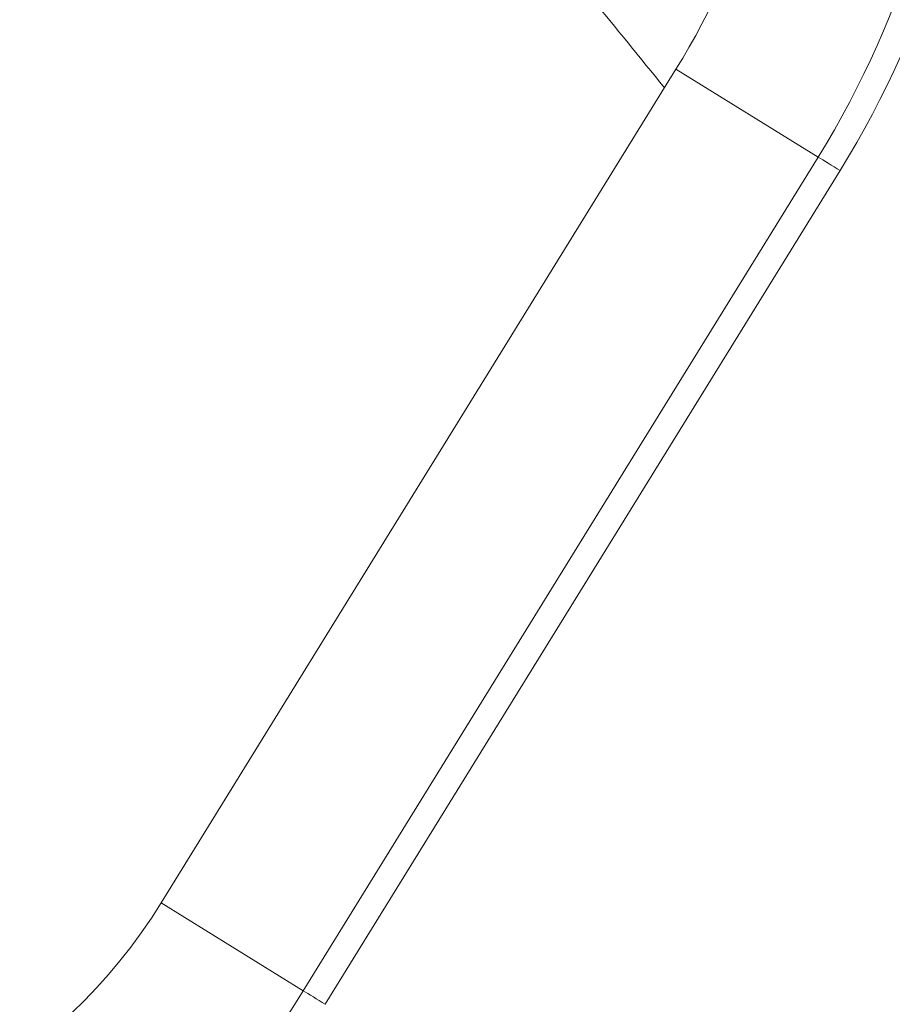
# Model space of a CAD drawing. Header units: millimetres. Extents: x 0 to 8410, y 0 to 5940.
# Tile 220 of 256: x 7605 to 7628, y 1430 to 1457. Entities that reach past the tile are written whole.
import ezdxf

# ---------------------------------------------------------------- set-up
doc = ezdxf.new("R2010")
doc.units = ezdxf.units.MM
doc.header["$LTSCALE"] = 10
doc.styles.add('SLDTEXTSTYLE0', font='TXT', dxfattribs={"width": 0.605})
doc.dimstyles.new('SLDDIMSTYLE0', dxfattribs={"dimtxt": 50, "dimasz": 50, "dimexe": 0, "dimexo": 0.0625, "dimgap": 12.5, "dimtad": 1, "dimtoh": 1, "dimdec": 1, "dimrnd": 1e-09, "dimzin": 12, "dimdsep": 46, "dimtxsty": 'SLDTEXTSTYLE0', "dimsah": 1, "dimcen": 0.09, "dimadec": 0, "dimazin": 0, "dimtfac": 1, "dimtofl": 0, "dimtmove": 0, "dimatfit": 3, "dimfxl": 0, "dimfrac": 2, "dimtolj": 1, "dimtzin": 12, "dimarcsym": 0})
doc.dimstyles.new('SLDDIMSTYLE2', dxfattribs={"dimtxt": 50, "dimasz": 50, "dimexe": 0, "dimexo": 0.0625, "dimgap": 12.5, "dimtad": 1, "dimtoh": 1, "dimdec": 1, "dimrnd": 1e-09, "dimzin": 12, "dimdsep": 46, "dimtxsty": 'SLDTEXTSTYLE0', "dimsah": 1, "dimcen": 0.09, "dimadec": 0, "dimazin": 0, "dimtfac": 1, "dimtofl": 0, "dimtmove": 0, "dimatfit": 3, "dimfxl": 0, "dimfrac": 2, "dimtolj": 1, "dimtzin": 12, "dimarcsym": 0})

# ---------------------------------------------------------------- blocks, each defined once
blk = doc.blocks.new('*D47')
at = {"color": 7, "linetype": 'Continuous', "lineweight": 0}
for p, q in [((7724.501, 2078.392), (7724.501, 1048.045)), ((7487.501, 1230.521), (7487.501, 1048.045)), ((7724.501, 1063.045), (7487.501, 1063.045)), ((7724.501, 1063.045), (8199.269, 1063.045))]:
    blk.add_line(p, q, dxfattribs=at)
for points in [[(7487.501, 1063.045), (7537.501, 1055.545), (7537.501, 1070.545)], [(7724.501, 1063.045), (7674.501, 1070.545), (7674.501, 1055.545)]]:
    blk.add_solid(points, dxfattribs=at)
at = {"color": 7, "linetype": 'Continuous', "lineweight": 0, "char_height": 50, "attachment_point": 1, "style": 'SLDTEXTSTYLE0'}
for s, insert in [(' (2x M8)', (7931.582, 1127.498)), ('237', (7817.007, 1127.498))]:
    blk.add_mtext(s, dxfattribs=dict(at, insert=insert))
blk = doc.blocks.new('*D48')
at = {"color": 7, "linetype": 'Continuous', "lineweight": 0}
for p, q in [((7744.501, 2378.392), (7744.501, 1148.045)), ((7724.501, 2078.392), (7724.501, 1148.045)), ((7724.501, 1163.045), (7624.501, 1163.045)), ((7724.501, 1163.045), (7744.501, 1163.045)), ((7744.501, 1163.045), (8163.448, 1163.045))]:
    blk.add_line(p, q, dxfattribs=at)
for points in [[(7724.501, 1163.045), (7674.501, 1170.545), (7674.501, 1155.545)], [(7744.501, 1163.045), (7794.501, 1155.545), (7794.501, 1170.545)]]:
    blk.add_solid(points, dxfattribs=at)
at = {"color": 7, "linetype": 'Continuous', "lineweight": 0, "char_height": 50, "attachment_point": 1, "style": 'SLDTEXTSTYLE0'}
for s, insert in [(' (2x M8)', (7895.761, 1227.498)), ('20', (7819.377, 1227.498))]:
    blk.add_mtext(s, dxfattribs=dict(at, insert=insert))
blk = doc.blocks.new('*D49')
at = {"color": 7, "linetype": 'Continuous', "lineweight": 0}
for p, q in [((7752.501, 2693.392), (7752.501, 1248.045)), ((7724.501, 2078.392), (7724.501, 1248.045)), ((7724.501, 1263.045), (7624.501, 1263.045)), ((7724.501, 1263.045), (7752.501, 1263.045)), ((7752.501, 1263.045), (8163.448, 1263.045))]:
    blk.add_line(p, q, dxfattribs=at)
for points in [[(7724.501, 1263.045), (7674.501, 1270.545), (7674.501, 1255.545)], [(7752.501, 1263.045), (7802.501, 1255.545), (7802.501, 1270.545)]]:
    blk.add_solid(points, dxfattribs=at)
at = {"color": 7, "linetype": 'Continuous', "lineweight": 0, "char_height": 50, "attachment_point": 1, "style": 'SLDTEXTSTYLE0'}
for s, insert in [(' (2x M8)', (7895.761, 1327.498)), ('28', (7819.377, 1327.498))]:
    blk.add_mtext(s, dxfattribs=dict(at, insert=insert))

msp = doc.modelspace()

# ---------------------------------------------------------------- linework, layer by layer
at = {"color": 7, "linetype": 'Continuous', "lineweight": 0}
msp.add_line((7608.372911, 1433.098026), (7622.478357, 1455.94614), dxfattribs=at)
at = {"color": 8, "linetype": 'Continuous', "lineweight": 0}
for p, q in [((7622.478357, 1455.94614), (7626.3751, 1453.540452)), ((7612.269661, 1430.692338), (7626.3751, 1453.540452)), ((7626.976794, 1453.168996), (7612.87134, 1430.320885)), ((7612.269661, 1430.692338), (7608.372911, 1433.098026))]:
    msp.add_line(p, q, dxfattribs=at)
at = {"color": 8, "linetype": 'Continuous', "lineweight": 0, "flags": 128}
for points in [[(7626.976794, 1453.168996), (7626.893393, 1453.220487), (7626.810781, 1453.271479), (7626.729778, 1453.321487), (7626.651159, 1453.370027), (7626.57567, 1453.416631), (7626.504055, 1453.46085), (7626.436985, 1453.502253), (7626.3751, 1453.540452)], [(7612.87134, 1430.320885), (7612.787939, 1430.372376), (7612.705341, 1430.423368), (7612.624339, 1430.473376), (7612.545705, 1430.521913), (7612.470223, 1430.568516), (7612.398601, 1430.612732), (7612.331531, 1430.654142), (7612.269661, 1430.692338)]]:
    msp.add_lwpolyline(points, dxfattribs=at)
at = {"color": 8, "linetype": 'Continuous', "lineweight": 0}
for centre, radius, start, end in [((7604.500719, 1467.044765), 26.414214, 328.3105902, 90), ((7604.500719, 1467.044765), 25.707107, 328.3105902, 90), ((7595.500719, 1441.044765), 19.707107, 270, 328.3105902)]:
    msp.add_arc(centre, radius, start, end, dxfattribs=at)
at = {"color": 7, "linetype": 'Continuous', "lineweight": 0}
for centre, radius, start, end in [((7604.500719, 1467.044765), 21.127589, 328.3105902, 90), ((7595.500719, 1441.044765), 15.127589, 270, 328.3105902)]:
    msp.add_arc(centre, radius, start, end, dxfattribs=at)
msp.add_open_spline([(7599.315784, 1475.732044), (7599.888846, 1475.377999), (7601.869415, 1474.154379), (7605.17142, 1471.85964), (7609.160489, 1468.753485), (7613.001611, 1465.387401), (7616.675006, 1461.767567), (7619.740133, 1458.453435), (7621.500855, 1456.260245), (7622.163049, 1455.435403)], degree=3, knots=[0, 0, 0, 0, 0.067824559, 0.234409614, 0.400917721, 0.567312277, 0.733605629, 0.899811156, 1, 1, 1, 1], dxfattribs=at)

# ---------------------------------------------------------------- dimensions: what is measured, and where the dimension line sits
for base, p2, dimstyle, picture, middle in [((7752.500719, 1263.044765), (7752.500719, 2693.391658), 'SLDDIMSTYLE2', '*D49', (7983.475159, 1263.044765)), ((7744.500719, 1163.044765), (7744.500719, 2378.391658), 'SLDDIMSTYLE2', '*D48', (7983.475159, 1163.044765)), ((7487.500719, 1063.044765), (7487.500719, 1230.520847), 'SLDDIMSTYLE0', '*D47', (8000.200259, 1063.044765))]:
    dim = msp.add_linear_dim(base=base, p1=(7724.500719, 2078.391658), p2=p2, text='<> (2x M8)', dimstyle=dimstyle, dxfattribs=at)
    dim.commit()
    dim.dimension.update_dxf_attribs({"geometry": picture, "text_midpoint": middle, "dimtype": 160})

doc.saveas('drawing.dxf')
